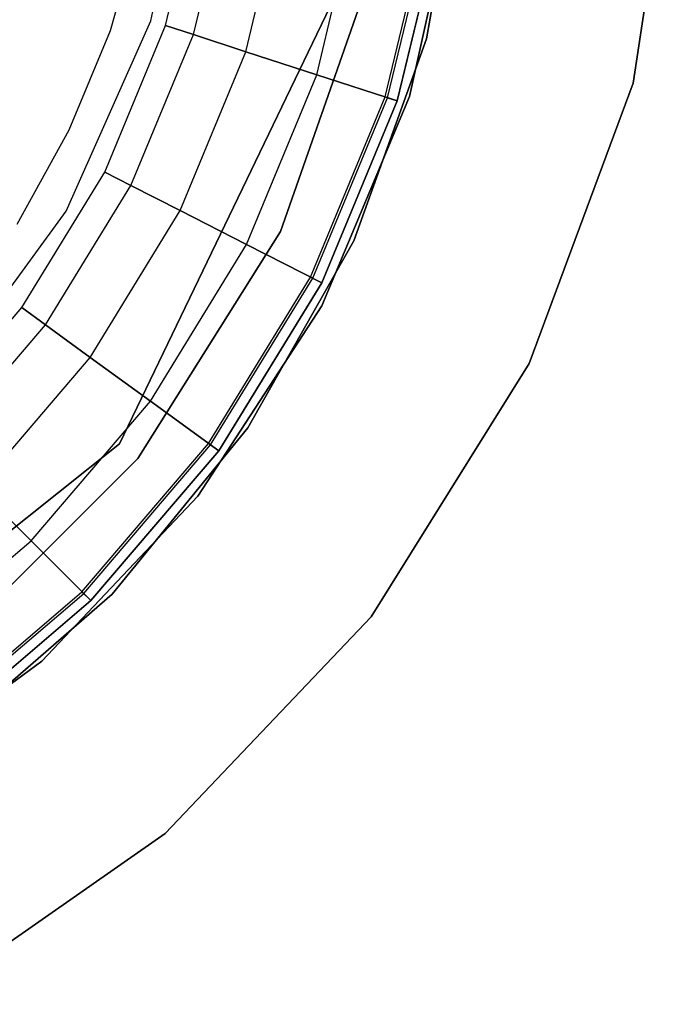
# Model space of a CAD drawing. Extents: x 0.3 to 7.1, y -3.38 to 3.38.
# Tile 237 of 256: x 4.04 to 4.33, y -0.55 to -0.13. Entities that reach past the tile are written whole.
import ezdxf

# ---------------------------------------------------------------- set-up
doc = ezdxf.new("R2010")
doc.units = 0
doc.header["$LTSCALE"] = 2.54
doc.layers.get('0').update_dxf_attribs({"linetype": 'CONTINUOUS'})

# ---------------------------------------------------------------- blocks, each defined once
blk = doc.blocks.new('SINGLES_B_BB_STL')
at = {"color": 0}
for p, q in [((4.30619, -0.15791, 164.411), (4.32549, -0.03191, 164.411)), ((4.32549, -0.03191, 164.511), (4.30619, -0.15791, 164.511)), ((4.32549, -0.03191, 164.511), (4.30619, -0.15791, 164.511)), ((4.30619, -0.15791, 164.411), (4.32549, -0.03191, 164.411)), ((4.1005, -0.13133, 42.10421), (4.11897, -0.04442, 42.10421)), ((4.1005, -0.13133, 42.18421), (4.11897, -0.04442, 42.18421)), ((4.1005, -0.13133, 42.10421), (4.11897, -0.04442, 42.10421)), ((4.1005, -0.13133, 42.18421), (4.11897, -0.04442, 42.18421)), ((4.23409, -0.04884, 14.22658), (4.2181, -0.13902, 14.22658)), ((4.2181, -0.13902, 14.02658), (4.23409, -0.04884, 14.02658)), ((4.2181, -0.13902, 14.02658), (4.23409, -0.04884, 14.02658)), ((4.23409, -0.04884, 14.22658), (4.2181, -0.13902, 14.22658)), ((4.10678, -0.13337, 164.38718), (4.12259, -0.06752, 164.38718)), ((4.10678, -0.13337, 164.42382), (4.12259, -0.06752, 164.42382)), ((4.10678, -0.13337, 164.38718), (4.12259, -0.06752, 164.38718)), ((4.10678, -0.13337, 164.42382), (4.12259, -0.06752, 164.42382)), ((4.1187, -0.13725, 164.35275), (4.13496, -0.06948, 164.35275)), ((4.1187, -0.13725, 164.35275), (4.13496, -0.06948, 164.35275)), ((4.1187, -0.13725, 164.45825), (4.13496, -0.06948, 164.45825)), ((4.1187, -0.13725, 164.45825), (4.13496, -0.06948, 164.45825)), ((4.23185, -0.06915, 41.9), (4.2109, -0.16366, 41.9)), ((4.2109, -0.16366, 41.7), (4.23185, -0.06915, 41.7)), ((4.2109, -0.16366, 41.7), (4.23185, -0.06915, 41.7)), ((4.23185, -0.06915, 41.9), (4.2109, -0.16366, 41.9)), ((4.14109, -0.14452, 164.32468), (4.15823, -0.07316, 164.32468)), ((4.14109, -0.14452, 164.32468), (4.15823, -0.07316, 164.32468)), ((4.14109, -0.14452, 164.48632), (4.15823, -0.07316, 164.48632)), ((4.14109, -0.14452, 164.48632), (4.15823, -0.07316, 164.48632)), ((4.17127, -0.15433, 164.30636), (4.18957, -0.07813, 164.30636)), ((4.17127, -0.15433, 164.30636), (4.18957, -0.07813, 164.30636)), ((4.17127, -0.15433, 164.50464), (4.18957, -0.07813, 164.50464)), ((4.17127, -0.15433, 164.50464), (4.18957, -0.07813, 164.50464)), ((4.20049, -0.16382, 164.40427), (4.21991, -0.08293, 164.40427)), ((4.20049, -0.16382, 164.40427), (4.21991, -0.08293, 164.40427)), ((4.2015, -0.16415, 164.40894), (4.22096, -0.0831, 164.40894)), ((4.2015, -0.16415, 164.40894), (4.22096, -0.0831, 164.40894)), ((4.22521, -0.08377, 164.4), (4.20559, -0.16548, 164.4)), ((4.20559, -0.16548, 164.3), (4.22521, -0.08377, 164.3)), ((4.22521, -0.08377, 164.511), (4.20559, -0.16548, 164.511)), ((4.20559, -0.16548, 164.3), (4.22521, -0.08377, 164.3)), ((4.22521, -0.08377, 164.511), (4.20559, -0.16548, 164.511)), ((4.20559, -0.16548, 164.411), (4.22521, -0.08377, 164.411)), ((4.20559, -0.16548, 164.411), (4.22521, -0.08377, 164.411)), ((4.22521, -0.08377, 164.4), (4.20559, -0.16548, 164.4)), ((4.08329, -0.13541, 41.99186), (4.09602, -0.09123, 41.99186)), ((4.08329, -0.13541, 41.99186), (4.09602, -0.09123, 41.99186)), ((4.08329, -0.13541, 41.85186), (4.09602, -0.09123, 41.85186)), ((4.08329, -0.13541, 41.85186), (4.09602, -0.09123, 41.85186)), ((4.08721, -0.31174, 11.13489), (4.18376, -0.11126, 11.13489)), ((4.18376, -0.11126, 41.93489), (4.08721, -0.31174, 41.93489)), ((4.08721, -0.31174, 11.13489), (4.18376, -0.11126, 11.13489)), ((4.18376, -0.11126, 41.93489), (4.08721, -0.31174, 41.93489)), ((4.19351, -0.11349, 12.5), (4.15579, -0.22128, 12.5)), ((4.15579, -0.22128, 12.35), (4.19351, -0.11349, 12.35)), ((4.15579, -0.22128, 12.35), (4.19351, -0.11349, 12.35)), ((4.19351, -0.11349, 12.5), (4.15579, -0.22128, 12.5)), ((4.06436, -0.2125, 42.10421), (4.1005, -0.13133, 42.10421)), ((4.06436, -0.2125, 42.18421), (4.1005, -0.13133, 42.18421)), ((4.06436, -0.2125, 42.10421), (4.1005, -0.13133, 42.10421)), ((4.06436, -0.2125, 42.18421), (4.1005, -0.13133, 42.18421)), ((4.08086, -0.19594, 164.38718), (4.10678, -0.13337, 164.38718)), ((4.08086, -0.19594, 164.42382), (4.10678, -0.13337, 164.42382)), ((4.08086, -0.19594, 164.38718), (4.10678, -0.13337, 164.38718)), ((4.08086, -0.19594, 164.42382), (4.10678, -0.13337, 164.42382)), ((4.1005, -0.13133, 42.18421), (4.1005, -0.13133, 42.10421)), ((4.1005, -0.13133, 42.18421), (4.1005, -0.13133, 42.10421)), ((4.10678, -0.13337, 164.38718), (4.1187, -0.13725, 164.35275)), ((4.10678, -0.13337, 164.38718), (4.1187, -0.13725, 164.35275)), ((4.10678, -0.13337, 164.42382), (4.10678, -0.13337, 164.38718)), ((4.10678, -0.13337, 164.42382), (4.10678, -0.13337, 164.38718)), ((4.1187, -0.13725, 164.45825), (4.10678, -0.13337, 164.42382)), ((4.1187, -0.13725, 164.45825), (4.10678, -0.13337, 164.42382)), ((4.0657, -0.17789, 41.99186), (4.08329, -0.13541, 41.99186)), ((4.0657, -0.17789, 41.99186), (4.08329, -0.13541, 41.99186)), ((4.0657, -0.17789, 41.85186), (4.08329, -0.13541, 41.85186)), ((4.0657, -0.17789, 41.85186), (4.08329, -0.13541, 41.85186)), ((4.08329, -0.13541, 41.99186), (4.08329, -0.13541, 41.85186)), ((4.08329, -0.13541, 41.99186), (4.08329, -0.13541, 41.85186)), ((4.09202, -0.20163, 164.35275), (4.1187, -0.13725, 164.35275)), ((4.09202, -0.20163, 164.35275), (4.1187, -0.13725, 164.35275)), ((4.09202, -0.20163, 164.45825), (4.1187, -0.13725, 164.45825)), ((4.09202, -0.20163, 164.45825), (4.1187, -0.13725, 164.45825)), ((4.1187, -0.13725, 164.35275), (4.14109, -0.14452, 164.32468)), ((4.1187, -0.13725, 164.35275), (4.14109, -0.14452, 164.32468)), ((4.14109, -0.14452, 164.48632), (4.1187, -0.13725, 164.45825)), ((4.14109, -0.14452, 164.48632), (4.1187, -0.13725, 164.45825)), ((4.2181, -0.13902, 14.22658), (4.18709, -0.22521, 14.22658)), ((4.18709, -0.22521, 14.02658), (4.2181, -0.13902, 14.02658)), ((4.18709, -0.22521, 14.02658), (4.2181, -0.13902, 14.02658)), ((4.2181, -0.13902, 14.22658), (4.18709, -0.22521, 14.22658)), ((4.2181, -0.13902, 14.02658), (4.2181, -0.13902, 14.22658)), ((4.2181, -0.13902, 14.02658), (4.2181, -0.13902, 14.22658)), ((4.11301, -0.21232, 164.32468), (4.14109, -0.14452, 164.32468)), ((4.11301, -0.21232, 164.32468), (4.14109, -0.14452, 164.32468)), ((4.11301, -0.21232, 164.48632), (4.14109, -0.14452, 164.48632)), ((4.11301, -0.21232, 164.48632), (4.14109, -0.14452, 164.48632)), ((4.14109, -0.14452, 164.32468), (4.17127, -0.15433, 164.30636)), ((4.14109, -0.14452, 164.32468), (4.17127, -0.15433, 164.30636)), ((4.17127, -0.15433, 164.50464), (4.14109, -0.14452, 164.48632)), ((4.17127, -0.15433, 164.50464), (4.14109, -0.14452, 164.48632)), ((4.14128, -0.22673, 164.30636), (4.17127, -0.15433, 164.30636)), ((4.14128, -0.22673, 164.30636), (4.17127, -0.15433, 164.30636)), ((4.14128, -0.22673, 164.50464), (4.17127, -0.15433, 164.50464)), ((4.14128, -0.22673, 164.50464), (4.17127, -0.15433, 164.50464)), ((4.17127, -0.15433, 164.30636), (4.20559, -0.16548, 164.3)), ((4.17127, -0.15433, 164.30636), (4.20559, -0.16548, 164.3)), ((4.20559, -0.16548, 164.511), (4.17127, -0.15433, 164.50464)), ((4.20559, -0.16548, 164.511), (4.17127, -0.15433, 164.50464)), ((4.26192, -0.27745, 164.411), (4.30619, -0.15791, 164.411)), ((4.30619, -0.15791, 164.511), (4.26192, -0.27745, 164.511)), ((4.30619, -0.15791, 164.511), (4.26192, -0.27745, 164.511)), ((4.26192, -0.27745, 164.411), (4.30619, -0.15791, 164.411)), ((4.30619, -0.15791, 164.411), (4.30619, -0.15791, 164.511)), ((4.30619, -0.15791, 164.411), (4.30619, -0.15791, 164.511)), ((4.2109, -0.16366, 41.9), (4.17341, -0.25292, 41.9)), ((4.17341, -0.25292, 41.7), (4.2109, -0.16366, 41.7)), ((4.17341, -0.25292, 41.7), (4.2109, -0.16366, 41.7)), ((4.2109, -0.16366, 41.9), (4.17341, -0.25292, 41.9)), ((4.2109, -0.16366, 41.7), (4.2109, -0.16366, 41.9)), ((4.2109, -0.16366, 41.7), (4.2109, -0.16366, 41.9)), ((4.16865, -0.24068, 164.40427), (4.20049, -0.16382, 164.40427)), ((4.16865, -0.24068, 164.40427), (4.20049, -0.16382, 164.40427)), ((4.1696, -0.24116, 164.40894), (4.2015, -0.16415, 164.40894)), ((4.1696, -0.24116, 164.40894), (4.2015, -0.16415, 164.40894)), ((4.20559, -0.16548, 164.4), (4.17343, -0.24311, 164.4)), ((4.17343, -0.24311, 164.3), (4.20559, -0.16548, 164.3)), ((4.20559, -0.16548, 164.511), (4.17343, -0.24311, 164.511)), ((4.17343, -0.24311, 164.3), (4.20559, -0.16548, 164.3)), ((4.20559, -0.16548, 164.511), (4.17343, -0.24311, 164.511)), ((4.17343, -0.24311, 164.411), (4.20559, -0.16548, 164.411)), ((4.17343, -0.24311, 164.411), (4.20559, -0.16548, 164.411)), ((4.20559, -0.16548, 164.4), (4.17343, -0.24311, 164.4)), ((4.20049, -0.16382, 164.40427), (4.2015, -0.16415, 164.40894)), ((4.20049, -0.16382, 164.40427), (4.2015, -0.16415, 164.40894)), ((4.20559, -0.16548, 164.4), (4.20049, -0.16382, 164.40427)), ((4.20559, -0.16548, 164.4), (4.20049, -0.16382, 164.40427)), ((4.2015, -0.16415, 164.40894), (4.20559, -0.16548, 164.411)), ((4.2015, -0.16415, 164.40894), (4.20559, -0.16548, 164.411)), ((4.04346, -0.21813, 41.99186), (4.0657, -0.17789, 41.99186)), ((4.04346, -0.21813, 41.99186), (4.0657, -0.17789, 41.99186)), ((4.04346, -0.21813, 41.85186), (4.0657, -0.17789, 41.85186)), ((4.04346, -0.21813, 41.85186), (4.0657, -0.17789, 41.85186)), ((4.0657, -0.17789, 41.99186), (4.0657, -0.17789, 41.85186)), ((4.0657, -0.17789, 41.99186), (4.0657, -0.17789, 41.85186)), ((4.04547, -0.25369, 164.38718), (4.08086, -0.19594, 164.38718)), ((4.04547, -0.25369, 164.42382), (4.08086, -0.19594, 164.42382)), ((4.04547, -0.25369, 164.38718), (4.08086, -0.19594, 164.38718)), ((4.04547, -0.25369, 164.42382), (4.08086, -0.19594, 164.42382)), ((4.08086, -0.19594, 164.38718), (4.09202, -0.20163, 164.35275)), ((4.08086, -0.19594, 164.38718), (4.09202, -0.20163, 164.35275)), ((4.08086, -0.19594, 164.42382), (4.08086, -0.19594, 164.38718)), ((4.08086, -0.19594, 164.42382), (4.08086, -0.19594, 164.38718)), ((4.09202, -0.20163, 164.45825), (4.08086, -0.19594, 164.42382)), ((4.09202, -0.20163, 164.45825), (4.08086, -0.19594, 164.42382)), ((4.05561, -0.26106, 164.35275), (4.09202, -0.20163, 164.35275)), ((4.05561, -0.26106, 164.35275), (4.09202, -0.20163, 164.35275)), ((4.05561, -0.26106, 164.45825), (4.09202, -0.20163, 164.45825)), ((4.05561, -0.26106, 164.45825), (4.09202, -0.20163, 164.45825)), ((4.09202, -0.20163, 164.35275), (4.11301, -0.21232, 164.32468)), ((4.09202, -0.20163, 164.35275), (4.11301, -0.21232, 164.32468)), ((4.11301, -0.21232, 164.48632), (4.09202, -0.20163, 164.45825)), ((4.11301, -0.21232, 164.48632), (4.09202, -0.20163, 164.45825)), ((4.01213, -0.28438, 42.10421), (4.06436, -0.2125, 42.10421)), ((4.01213, -0.28438, 42.18421), (4.06436, -0.2125, 42.18421)), ((4.01213, -0.28438, 42.10421), (4.06436, -0.2125, 42.10421)), ((4.01213, -0.28438, 42.18421), (4.06436, -0.2125, 42.18421)), ((4.06436, -0.2125, 42.18421), (4.06436, -0.2125, 42.10421)), ((4.06436, -0.2125, 42.18421), (4.06436, -0.2125, 42.10421)), ((4.07466, -0.2749, 164.32468), (4.11301, -0.21232, 164.32468)), ((4.07466, -0.2749, 164.32468), (4.11301, -0.21232, 164.32468)), ((4.07466, -0.2749, 164.48632), (4.11301, -0.21232, 164.48632)), ((4.07466, -0.2749, 164.48632), (4.11301, -0.21232, 164.48632)), ((4.11301, -0.21232, 164.32468), (4.14128, -0.22673, 164.30636)), ((4.11301, -0.21232, 164.32468), (4.14128, -0.22673, 164.30636)), ((4.14128, -0.22673, 164.50464), (4.11301, -0.21232, 164.48632)), ((4.14128, -0.22673, 164.50464), (4.11301, -0.21232, 164.48632)), ((4.15579, -0.22128, 12.5), (4.09503, -0.31798, 12.5)), ((4.09503, -0.31798, 12.35), (4.15579, -0.22128, 12.35)), ((4.09503, -0.31798, 12.35), (4.15579, -0.22128, 12.35)), ((4.15579, -0.22128, 12.5), (4.09503, -0.31798, 12.5)), ((4.15579, -0.22128, 12.35), (4.15579, -0.22128, 12.5)), ((4.15579, -0.22128, 12.35), (4.15579, -0.22128, 12.5)), ((4.10033, -0.29355, 164.30636), (4.14128, -0.22673, 164.30636)), ((4.10033, -0.29355, 164.30636), (4.14128, -0.22673, 164.30636)), ((4.10033, -0.29355, 164.50464), (4.14128, -0.22673, 164.50464)), ((4.10033, -0.29355, 164.50464), (4.14128, -0.22673, 164.50464)), ((4.14128, -0.22673, 164.30636), (4.17343, -0.24311, 164.3)), ((4.14128, -0.22673, 164.30636), (4.17343, -0.24311, 164.3)), ((4.17343, -0.24311, 164.511), (4.14128, -0.22673, 164.50464)), ((4.17343, -0.24311, 164.511), (4.14128, -0.22673, 164.50464)), ((4.18709, -0.22521, 14.22658), (4.14197, -0.30491, 14.22658)), ((4.14197, -0.30491, 14.02658), (4.18709, -0.22521, 14.02658)), ((4.14197, -0.30491, 14.02658), (4.18709, -0.22521, 14.02658)), ((4.18709, -0.22521, 14.22658), (4.14197, -0.30491, 14.22658)), ((4.18709, -0.22521, 14.02658), (4.18709, -0.22521, 14.22658)), ((4.18709, -0.22521, 14.02658), (4.18709, -0.22521, 14.22658)), ((4.12519, -0.31161, 164.40427), (4.16865, -0.24068, 164.40427)), ((4.12519, -0.31161, 164.40427), (4.16865, -0.24068, 164.40427)), ((4.12605, -0.31223, 164.40894), (4.1696, -0.24116, 164.40894)), ((4.12605, -0.31223, 164.40894), (4.1696, -0.24116, 164.40894)), ((4.17343, -0.24311, 164.4), (4.12953, -0.31476, 164.4)), ((4.12953, -0.31476, 164.3), (4.17343, -0.24311, 164.3)), ((4.17343, -0.24311, 164.511), (4.12953, -0.31476, 164.511)), ((4.12953, -0.31476, 164.3), (4.17343, -0.24311, 164.3)), ((4.17343, -0.24311, 164.511), (4.12953, -0.31476, 164.511)), ((4.12953, -0.31476, 164.411), (4.17343, -0.24311, 164.411)), ((4.12953, -0.31476, 164.411), (4.17343, -0.24311, 164.411)), ((4.17343, -0.24311, 164.4), (4.12953, -0.31476, 164.4)), ((4.16865, -0.24068, 164.40427), (4.1696, -0.24116, 164.40894)), ((4.16865, -0.24068, 164.40427), (4.1696, -0.24116, 164.40894)), ((4.17343, -0.24311, 164.4), (4.16865, -0.24068, 164.40427)), ((4.17343, -0.24311, 164.4), (4.16865, -0.24068, 164.40427)), ((4.1696, -0.24116, 164.40894), (4.17343, -0.24311, 164.411)), ((4.1696, -0.24116, 164.40894), (4.17343, -0.24311, 164.411)), ((4.00149, -0.30519, 164.38718), (4.04547, -0.25369, 164.38718)), ((4.00149, -0.30519, 164.42382), (4.04547, -0.25369, 164.42382)), ((4.00149, -0.30519, 164.38718), (4.04547, -0.25369, 164.38718)), ((4.00149, -0.30519, 164.42382), (4.04547, -0.25369, 164.42382)), ((4.04547, -0.25369, 164.38718), (4.05561, -0.26106, 164.35275)), ((4.04547, -0.25369, 164.38718), (4.05561, -0.26106, 164.35275)), ((4.04547, -0.25369, 164.42382), (4.04547, -0.25369, 164.38718)), ((4.04547, -0.25369, 164.42382), (4.04547, -0.25369, 164.38718)), ((4.05561, -0.26106, 164.45825), (4.04547, -0.25369, 164.42382)), ((4.05561, -0.26106, 164.45825), (4.04547, -0.25369, 164.42382)), ((4.17341, -0.25292, 41.9), (4.12058, -0.33405, 41.9)), ((4.12058, -0.33405, 41.7), (4.17341, -0.25292, 41.7)), ((4.12058, -0.33405, 41.7), (4.17341, -0.25292, 41.7)), ((4.17341, -0.25292, 41.9), (4.12058, -0.33405, 41.9)), ((4.17341, -0.25292, 41.7), (4.17341, -0.25292, 41.9)), ((4.17341, -0.25292, 41.7), (4.17341, -0.25292, 41.9)), ((4.01035, -0.31405, 164.35275), (4.05561, -0.26106, 164.35275)), ((4.01035, -0.31405, 164.35275), (4.05561, -0.26106, 164.35275)), ((4.01035, -0.31405, 164.45825), (4.05561, -0.26106, 164.45825)), ((4.01035, -0.31405, 164.45825), (4.05561, -0.26106, 164.45825)), ((4.05561, -0.26106, 164.35275), (4.07466, -0.2749, 164.32468)), ((4.05561, -0.26106, 164.35275), (4.07466, -0.2749, 164.32468)), ((4.07466, -0.2749, 164.48632), (4.05561, -0.26106, 164.45825)), ((4.07466, -0.2749, 164.48632), (4.05561, -0.26106, 164.45825)), ((4.027, -0.3307, 164.32468), (4.07466, -0.2749, 164.32468)), ((4.027, -0.3307, 164.32468), (4.07466, -0.2749, 164.32468)), ((4.027, -0.3307, 164.48632), (4.07466, -0.2749, 164.48632)), ((4.027, -0.3307, 164.48632), (4.07466, -0.2749, 164.48632)), ((4.07466, -0.2749, 164.32468), (4.10033, -0.29355, 164.30636)), ((4.07466, -0.2749, 164.32468), (4.10033, -0.29355, 164.30636)), ((4.10033, -0.29355, 164.50464), (4.07466, -0.2749, 164.48632)), ((4.10033, -0.29355, 164.50464), (4.07466, -0.2749, 164.48632)), ((4.19449, -0.38563, 164.411), (4.26192, -0.27745, 164.411)), ((4.26192, -0.27745, 164.511), (4.19449, -0.38563, 164.511)), ((4.26192, -0.27745, 164.511), (4.19449, -0.38563, 164.511)), ((4.19449, -0.38563, 164.411), (4.26192, -0.27745, 164.411)), ((4.26192, -0.27745, 164.411), (4.26192, -0.27745, 164.511)), ((4.26192, -0.27745, 164.411), (4.26192, -0.27745, 164.511)), ((4.04944, -0.35314, 164.30636), (4.10033, -0.29355, 164.30636)), ((4.04944, -0.35314, 164.30636), (4.10033, -0.29355, 164.30636)), ((4.04944, -0.35314, 164.50464), (4.10033, -0.29355, 164.50464)), ((4.04944, -0.35314, 164.50464), (4.10033, -0.29355, 164.50464)), ((4.10033, -0.29355, 164.30636), (4.12953, -0.31476, 164.3)), ((4.10033, -0.29355, 164.30636), (4.12953, -0.31476, 164.3)), ((4.12953, -0.31476, 164.511), (4.10033, -0.29355, 164.50464)), ((4.12953, -0.31476, 164.511), (4.10033, -0.29355, 164.50464)), ((4.14197, -0.30491, 14.22658), (4.08403, -0.37585, 14.22658)), ((4.08403, -0.37585, 14.02658), (4.14197, -0.30491, 14.02658)), ((4.08403, -0.37585, 14.02658), (4.14197, -0.30491, 14.02658)), ((4.14197, -0.30491, 14.22658), (4.08403, -0.37585, 14.22658)), ((4.14197, -0.30491, 14.02658), (4.14197, -0.30491, 14.22658)), ((4.14197, -0.30491, 14.02658), (4.14197, -0.30491, 14.22658)), ((3.91324, -0.45048, 11.13489), (4.08721, -0.31174, 11.13489)), ((4.08721, -0.31174, 41.93489), (3.91324, -0.45048, 41.93489)), ((3.91324, -0.45048, 11.13489), (4.08721, -0.31174, 11.13489)), ((4.08721, -0.31174, 41.93489), (3.91324, -0.45048, 41.93489)), ((4.07116, -0.37486, 164.40427), (4.12519, -0.31161, 164.40427)), ((4.07116, -0.37486, 164.40427), (4.12519, -0.31161, 164.40427)), ((4.07191, -0.37562, 164.40894), (4.12605, -0.31223, 164.40894)), ((4.07191, -0.37562, 164.40894), (4.12605, -0.31223, 164.40894)), ((4.12953, -0.31476, 164.4), (4.07495, -0.37866, 164.4)), ((4.07495, -0.37866, 164.3), (4.12953, -0.31476, 164.3)), ((4.12953, -0.31476, 164.511), (4.07495, -0.37866, 164.511)), ((4.07495, -0.37866, 164.3), (4.12953, -0.31476, 164.3)), ((4.12953, -0.31476, 164.511), (4.07495, -0.37866, 164.511)), ((4.07495, -0.37866, 164.411), (4.12953, -0.31476, 164.411)), ((4.07495, -0.37866, 164.411), (4.12953, -0.31476, 164.411)), ((4.12953, -0.31476, 164.4), (4.07495, -0.37866, 164.4)), ((4.08721, -0.31174, 11.13489), (4.08721, -0.31174, 41.93489)), ((4.08721, -0.31174, 11.13489), (4.08721, -0.31174, 41.93489)), ((4.12519, -0.31161, 164.40427), (4.12605, -0.31223, 164.40894)), ((4.12519, -0.31161, 164.40427), (4.12605, -0.31223, 164.40894)), ((4.12953, -0.31476, 164.4), (4.12519, -0.31161, 164.40427)), ((4.12953, -0.31476, 164.4), (4.12519, -0.31161, 164.40427)), ((4.12605, -0.31223, 164.40894), (4.12953, -0.31476, 164.411)), ((4.12605, -0.31223, 164.40894), (4.12953, -0.31476, 164.411)), ((4.09503, -0.31798, 12.5), (4.01428, -0.39873, 12.5)), ((4.01428, -0.39873, 12.35), (4.09503, -0.31798, 12.35)), ((4.01428, -0.39873, 12.35), (4.09503, -0.31798, 12.35)), ((4.09503, -0.31798, 12.5), (4.01428, -0.39873, 12.5)), ((4.09503, -0.31798, 12.35), (4.09503, -0.31798, 12.5)), ((4.09503, -0.31798, 12.35), (4.09503, -0.31798, 12.5)), ((4.027, -0.3307, 164.32468), (4.04944, -0.35314, 164.30636)), ((4.027, -0.3307, 164.32468), (4.04944, -0.35314, 164.30636)), ((4.04944, -0.35314, 164.50464), (4.027, -0.3307, 164.48632)), ((4.04944, -0.35314, 164.50464), (4.027, -0.3307, 164.48632)), ((4.12058, -0.33405, 41.9), (4.05411, -0.40444, 41.9)), ((4.05411, -0.40444, 41.7), (4.12058, -0.33405, 41.7)), ((4.05411, -0.40444, 41.7), (4.12058, -0.33405, 41.7)), ((4.12058, -0.33405, 41.9), (4.05411, -0.40444, 41.9)), ((4.12058, -0.33405, 41.7), (4.12058, -0.33405, 41.9)), ((4.12058, -0.33405, 41.7), (4.12058, -0.33405, 41.9)), ((3.98985, -0.40404, 164.30636), (4.04944, -0.35314, 164.30636)), ((3.98985, -0.40404, 164.30636), (4.04944, -0.35314, 164.30636)), ((3.98985, -0.40404, 164.50464), (4.04944, -0.35314, 164.50464)), ((3.98985, -0.40404, 164.50464), (4.04944, -0.35314, 164.50464)), ((4.04944, -0.35314, 164.30636), (4.07495, -0.37866, 164.3)), ((4.04944, -0.35314, 164.30636), (4.07495, -0.37866, 164.3)), ((4.07495, -0.37866, 164.511), (4.04944, -0.35314, 164.50464)), ((4.07495, -0.37866, 164.511), (4.04944, -0.35314, 164.50464)), ((4.00791, -0.42889, 164.40427), (4.07116, -0.37486, 164.40427)), ((4.00791, -0.42889, 164.40427), (4.07116, -0.37486, 164.40427)), ((4.00853, -0.42975, 164.40894), (4.07191, -0.37562, 164.40894)), ((4.00853, -0.42975, 164.40894), (4.07191, -0.37562, 164.40894)), ((4.08403, -0.37585, 14.22658), (4.01494, -0.43597, 14.22658)), ((4.01494, -0.43597, 14.02658), (4.08403, -0.37585, 14.02658)), ((4.01494, -0.43597, 14.02658), (4.08403, -0.37585, 14.02658)), ((4.08403, -0.37585, 14.22658), (4.01494, -0.43597, 14.22658)), ((4.07116, -0.37486, 164.40427), (4.07191, -0.37562, 164.40894)), ((4.07116, -0.37486, 164.40427), (4.07191, -0.37562, 164.40894)), ((4.07495, -0.37866, 164.4), (4.07116, -0.37486, 164.40427)), ((4.07495, -0.37866, 164.4), (4.07116, -0.37486, 164.40427)), ((4.07191, -0.37562, 164.40894), (4.07495, -0.37866, 164.411)), ((4.07191, -0.37562, 164.40894), (4.07495, -0.37866, 164.411)), ((4.08403, -0.37585, 14.02658), (4.08403, -0.37585, 14.22658)), ((4.08403, -0.37585, 14.02658), (4.08403, -0.37585, 14.22658)), ((4.07495, -0.37866, 164.4), (4.01106, -0.43323, 164.4)), ((4.01106, -0.43323, 164.3), (4.07495, -0.37866, 164.3)), ((4.07495, -0.37866, 164.511), (4.01106, -0.43323, 164.511)), ((4.01106, -0.43323, 164.3), (4.07495, -0.37866, 164.3)), ((4.07495, -0.37866, 164.511), (4.01106, -0.43323, 164.511)), ((4.01106, -0.43323, 164.411), (4.07495, -0.37866, 164.411)), ((4.01106, -0.43323, 164.411), (4.07495, -0.37866, 164.411)), ((4.07495, -0.37866, 164.4), (4.01106, -0.43323, 164.4)), ((4.10666, -0.47802, 164.411), (4.19449, -0.38563, 164.411)), ((4.19449, -0.38563, 164.511), (4.10666, -0.47802, 164.511)), ((4.19449, -0.38563, 164.511), (4.10666, -0.47802, 164.511)), ((4.10666, -0.47802, 164.411), (4.19449, -0.38563, 164.411)), ((4.19449, -0.38563, 164.411), (4.19449, -0.38563, 164.511)), ((4.19449, -0.38563, 164.411), (4.19449, -0.38563, 164.511)), ((4.05411, -0.40444, 41.9), (3.97615, -0.46183, 41.9)), ((3.97615, -0.46183, 41.7), (4.05411, -0.40444, 41.7)), ((3.97615, -0.46183, 41.7), (4.05411, -0.40444, 41.7)), ((4.05411, -0.40444, 41.9), (3.97615, -0.46183, 41.9)), ((4.05411, -0.40444, 41.7), (4.05411, -0.40444, 41.9)), ((4.05411, -0.40444, 41.7), (4.05411, -0.40444, 41.9)), ((4.00204, -0.55084, 164.411), (4.10666, -0.47802, 164.411)), ((4.10666, -0.47802, 164.511), (4.00204, -0.55084, 164.511)), ((4.10666, -0.47802, 164.511), (4.00204, -0.55084, 164.511)), ((4.00204, -0.55084, 164.411), (4.10666, -0.47802, 164.411)), ((4.10666, -0.47802, 164.411), (4.10666, -0.47802, 164.511)), ((4.10666, -0.47802, 164.411), (4.10666, -0.47802, 164.511))]:
    blk.add_line(p, q, dxfattribs=at)

msp = doc.modelspace()

# ---------------------------------------------------------------- block references
at = {"color": 0}
msp.add_blockref('SINGLES_B_BB_STL', (0, 0), dxfattribs=at)

doc.saveas('drawing.dxf')
